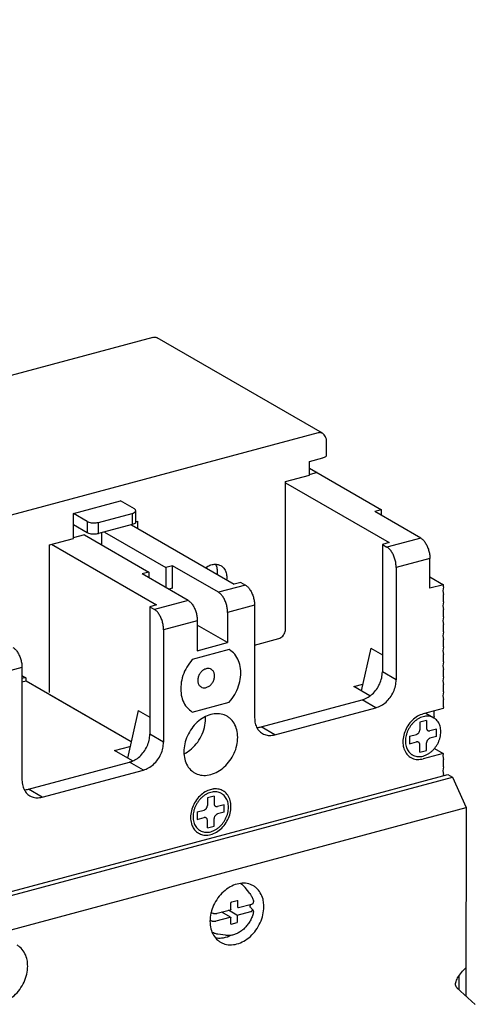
# Model space of a CAD drawing. Extents: x -741 to 1164, y -3289 to 616.
# Tile 20 of 65: x -637 to -582, y -2114 to -1993. Entities that reach past the tile are written whole.
import ezdxf

# ---------------------------------------------------------------- set-up
doc = ezdxf.new("R2010")
doc.units = 0
doc.header["$LTSCALE"] = 1.21
doc.header["$MEASUREMENT"] = 0
doc.layers.get('0').update_dxf_attribs({"linetype": 'CONTINUOUS'})
doc.styles.get("Standard").update_dxf_attribs({"font": 'txt', "width": 0.8})

msp = doc.modelspace()

# ---------------------------------------------------------------- linework, layer by layer
for p, q in [((-621.153, -2032.00283), (-706.27697, -2054.82068)), ((-600.38404, -2043.76306), (-620.65286, -2032.05622)), ((-600.88444, -2043.70952), (-686.00841, -2066.52738)), ((-600.23283, -2043.86767), (-600.23407, -2043.86665)), ((-599.88444, -2046.46753), (-599.88444, -2044.62886)), ((-601.97432, -2047.23578), (-600.32143, -2046.79271)), ((-601.97432, -2048.89058), (-601.97432, -2047.23578)), ((-601.97432, -2048.02614), (-593.13394, -2053.13216)), ((-604.90453, -2049.67604), (-601.97432, -2048.89058)), ((-604.90453, -2067.78694), (-604.90453, -2049.67604)), ((-601.01616, -2048.57956), (-601.98787, -2048.84003)), ((-604.90453, -2049.82807), (-592.19904, -2057.1665)), ((-630.89994, -2053.61042), (-625.11482, -2052.05969)), ((-623.42577, -2053.03525), (-625.11482, -2052.05969)), ((-623.25222, -2054.63578), (-623.25222, -2053.25678)), ((-593.13394, -2053.13216), (-593.96039, -2053.35369)), ((-593.13394, -2053.13216), (-593.96039, -2053.35369)), ((-593.13394, -2053.83103), (-593.13394, -2053.13216)), ((-593.13394, -2053.83103), (-593.13394, -2053.13216)), ((-629.2109, -2054.58597), (-630.89994, -2053.61042)), ((-630.89994, -2056.64422), (-630.89994, -2053.61042)), ((-627.82143, -2054.68963), (-623.6892, -2053.58196)), ((-623.6892, -2053.58196), (-623.6892, -2054.96097)), ((-588.33024, -2056.60555), (-593.96039, -2053.35369)), ((-588.33024, -2056.60555), (-593.96039, -2053.35369)), ((-629.2109, -2055.96498), (-630.89994, -2054.98942)), ((-629.2109, -2054.58597), (-629.2109, -2055.96498)), ((-627.82143, -2056.06863), (-627.82143, -2054.68963)), ((-623.6892, -2054.96097), (-627.82143, -2056.06863)), ((-623.7974, -2054.98997), (-611.2073, -2062.26175)), ((-623.26268, -2054.59702), (-623.0487, -2054.53966)), ((-623.0487, -2054.53966), (-623.0487, -2055.4224)), ((-633.83015, -2057.42968), (-630.89994, -2056.64422)), ((-629.52856, -2056.22243), (-630.91349, -2056.59367)), ((-629.52856, -2056.22243), (-621.64634, -2060.77503)), ((-627.46244, -2055.9724), (-627.46244, -2057.41577)), ((-627.10318, -2055.8761), (-619.58023, -2060.2212)), ((-588.33024, -2056.60555), (-592.46247, -2057.71322)), ((-633.83015, -2075.54058), (-633.83015, -2057.42968)), ((-633.59671, -2057.3671), (-620.71143, -2064.80937)), ((-592.19904, -2057.1665), (-593.02548, -2057.38803)), ((-592.19904, -2057.1665), (-593.02548, -2057.38803)), ((-593.02548, -2057.38803), (-593.02548, -2073.01673)), ((-593.02548, -2057.38803), (-592.46247, -2057.71322)), ((-593.02548, -2057.38803), (-592.46247, -2057.71322)), ((-593.02548, -2057.38803), (-593.02548, -2073.01673)), ((-587.2042, -2059.0946), (-591.33644, -2060.20226)), ((-587.2042, -2062.77194), (-587.2042, -2059.0946)), ((-587.2042, -2062.77194), (-587.2042, -2059.0946)), ((-618.75378, -2059.99967), (-619.58023, -2060.2212)), ((-618.75378, -2059.99967), (-619.58023, -2060.2212)), ((-619.58023, -2060.2212), (-619.58023, -2062.66725)), ((-619.58023, -2060.2212), (-619.58023, -2062.66725)), ((-613.12362, -2063.25153), (-618.75378, -2059.99967)), ((-618.75378, -2062.75768), (-618.75378, -2059.99967)), ((-618.75378, -2062.75768), (-618.75378, -2059.99967)), ((-613.12362, -2063.25153), (-618.75378, -2059.99967)), ((-591.33644, -2060.20226), (-591.33644, -2073.99229)), ((-591.33644, -2060.20226), (-591.33644, -2073.99229)), ((-621.64634, -2060.77503), (-622.47279, -2060.99657)), ((-621.64634, -2060.77503), (-622.47279, -2060.99657)), ((-616.84263, -2064.24843), (-622.47279, -2060.99657)), ((-616.84263, -2064.24843), (-622.47279, -2060.99657)), ((-621.64634, -2060.77503), (-621.64634, -2061.4739)), ((-621.64634, -2060.77503), (-621.64634, -2061.4739)), ((-587.2042, -2061.3742), (-585.55131, -2062.32887)), ((-587.2042, -2061.3742), (-585.55131, -2062.32887)), ((-618.75378, -2062.75768), (-619.21132, -2062.88032)), ((-618.75378, -2062.75768), (-619.21132, -2062.88032)), ((-609.81784, -2062.3654), (-613.12362, -2063.25153)), ((-610.38086, -2062.04021), (-611.2073, -2062.26175)), ((-610.38086, -2062.04021), (-611.2073, -2062.26175)), ((-610.38086, -2062.04021), (-609.81784, -2062.3654)), ((-610.38086, -2062.04021), (-609.81784, -2062.3654)), ((-585.55131, -2062.32887), (-587.2042, -2062.77194)), ((-585.55131, -2062.32887), (-587.2042, -2062.77194)), ((-585.55131, -2062.60467), (-585.63396, -2063.08649)), ((-585.55131, -2062.60467), (-585.63396, -2063.08649)), ((-585.55131, -2062.60467), (-585.55131, -2062.32887)), ((-585.55131, -2062.60467), (-585.55131, -2062.32887)), ((-585.63396, -2063.08649), (-585.55131, -2063.52401)), ((-585.63396, -2063.08649), (-585.55131, -2063.52401)), ((-585.55131, -2064.44334), (-585.55131, -2063.52401)), ((-585.55131, -2064.44334), (-585.55131, -2063.52401)), ((-620.71143, -2064.80937), (-621.53788, -2065.0309)), ((-620.71143, -2064.80937), (-621.53788, -2065.0309)), ((-621.53788, -2065.0309), (-621.53788, -2080.6596)), ((-621.53788, -2065.0309), (-620.97486, -2065.35609)), ((-621.53788, -2065.0309), (-620.97486, -2065.35609)), ((-621.53788, -2065.0309), (-621.53788, -2080.6596)), ((-616.84263, -2064.24843), (-620.97486, -2065.35609)), ((-608.69181, -2064.85444), (-611.99759, -2065.74057)), ((-608.69181, -2064.85444), (-608.69181, -2078.64447)), ((-608.69181, -2064.85444), (-608.69181, -2078.64447)), ((-585.55131, -2064.44334), (-585.63396, -2064.92516)), ((-585.55131, -2064.44334), (-585.63396, -2064.92516)), ((-585.63396, -2064.92516), (-585.55131, -2065.36268)), ((-585.63396, -2064.92516), (-585.55131, -2065.36268)), ((-585.55131, -2066.28201), (-585.55131, -2065.36268)), ((-585.55131, -2066.28201), (-585.55131, -2065.36268)), ((-611.99759, -2065.74057), (-611.99759, -2069.41791)), ((-611.99759, -2065.74057), (-611.99759, -2069.41791)), ((-585.55131, -2066.28201), (-585.63396, -2066.76383)), ((-585.55131, -2066.28201), (-585.63396, -2066.76383)), ((-615.7166, -2066.73747), (-619.84883, -2067.84513)), ((-615.7166, -2066.73747), (-615.7166, -2070.41481)), ((-615.7166, -2066.73747), (-615.7166, -2070.41481)), ((-611.99759, -2069.41791), (-615.7166, -2067.26989)), ((-611.99759, -2069.41791), (-615.7166, -2067.26989)), ((-585.63396, -2066.76383), (-585.55131, -2067.20135)), ((-585.63396, -2066.76383), (-585.55131, -2067.20135)), ((-585.55131, -2068.12068), (-585.55131, -2067.20135)), ((-585.55131, -2068.12068), (-585.55131, -2067.20135)), ((-619.84883, -2067.84513), (-619.84883, -2081.63516)), ((-619.84883, -2067.84513), (-619.84883, -2081.63516)), ((-608.69181, -2069.72146), (-605.7209, -2068.92509)), ((-585.55131, -2068.12068), (-585.63396, -2068.6025)), ((-585.55131, -2068.12068), (-585.63396, -2068.6025)), ((-585.63396, -2068.6025), (-585.55131, -2069.04002)), ((-585.63396, -2068.6025), (-585.55131, -2069.04002)), ((-615.7166, -2070.41481), (-611.99759, -2069.41791)), ((-615.7166, -2070.41481), (-611.99759, -2069.41791)), ((-594.4511, -2070.11545), (-595.61106, -2075.32967)), ((-594.4511, -2070.11545), (-595.61106, -2075.32967)), ((-594.4511, -2070.11545), (-593.02548, -2070.93886)), ((-594.4511, -2070.11545), (-593.02548, -2070.93886)), ((-585.55131, -2069.95935), (-585.63396, -2070.44118)), ((-585.55131, -2069.95935), (-585.63396, -2070.44118)), ((-585.55131, -2069.95935), (-585.55131, -2069.04002)), ((-585.55131, -2069.95935), (-585.55131, -2069.04002)), ((-611.79098, -2070.28187), (-616.33644, -2071.50029)), ((-611.79098, -2070.28187), (-616.33644, -2071.50029)), ((-585.63396, -2070.44118), (-585.55131, -2070.87869)), ((-585.63396, -2070.44118), (-585.55131, -2070.87869)), ((-585.55131, -2071.79802), (-585.55131, -2070.87869)), ((-585.55131, -2071.79802), (-585.55131, -2070.87869)), ((-637.20421, -2072.49732), (-641.33644, -2073.60498)), ((-637.20421, -2072.49732), (-637.20421, -2086.28734)), ((-637.20421, -2072.49732), (-637.20421, -2086.28734)), ((-585.55131, -2071.79802), (-585.63396, -2072.27985)), ((-585.55131, -2071.79802), (-585.63396, -2072.27985)), ((-585.63396, -2072.27985), (-585.55131, -2072.71736)), ((-585.63396, -2072.27985), (-585.55131, -2072.71736)), ((-637.20421, -2073.47792), (-636.74774, -2073.74157)), ((-636.84777, -2073.73089), (-637.20421, -2073.82643)), ((-591.33644, -2073.99229), (-593.02548, -2073.01673)), ((-585.55131, -2073.6367), (-585.63396, -2074.11852)), ((-585.55131, -2073.6367), (-585.63396, -2074.11852)), ((-585.55131, -2073.6367), (-585.55131, -2072.71736)), ((-585.55131, -2073.6367), (-585.55131, -2072.71736)), ((-636.68248, -2074.14625), (-637.20421, -2074.2861)), ((-636.68248, -2074.14625), (-636.68248, -2073.87045)), ((-623.81348, -2081.57912), (-636.68248, -2074.14625)), ((-596.51721, -2074.80629), (-595.42978, -2074.5148)), ((-596.51721, -2074.80629), (-595.42978, -2074.5148)), ((-594.54799, -2075.94367), (-596.51721, -2074.80629)), ((-594.54799, -2075.94367), (-596.51721, -2074.80629)), ((-585.63396, -2074.11852), (-585.55131, -2074.55603)), ((-585.63396, -2074.11852), (-585.55131, -2074.55603)), ((-585.55131, -2075.47537), (-585.55131, -2074.55603)), ((-585.55131, -2075.47537), (-585.55131, -2074.55603)), ((-623.81348, -2081.57912), (-633.86217, -2075.7752)), ((-585.55131, -2075.47537), (-585.63396, -2075.95719)), ((-585.55131, -2075.47537), (-585.63396, -2075.95719)), ((-585.63396, -2075.95719), (-585.55131, -2076.3947)), ((-585.63396, -2075.95719), (-585.55131, -2076.3947)), ((-616.33644, -2077.93564), (-611.79098, -2076.71721)), ((-616.33644, -2077.93564), (-611.79098, -2076.71721)), ((-607.90152, -2079.76232), (-595.50482, -2076.43933)), ((-607.90152, -2079.76232), (-595.50482, -2076.43933)), ((-606.21247, -2080.73788), (-593.81577, -2077.41489)), ((-606.21247, -2080.73788), (-593.81577, -2077.41489)), ((-593.81577, -2077.41489), (-595.50482, -2076.43933)), ((-585.55131, -2077.31404), (-585.58437, -2077.50677)), ((-585.55131, -2077.31404), (-585.55131, -2076.3947)), ((-622.9635, -2077.75832), (-624.26123, -2083.59184)), ((-622.9635, -2077.75832), (-624.26123, -2083.59184)), ((-622.9635, -2077.75832), (-621.53788, -2078.58173)), ((-622.9635, -2077.75832), (-621.53788, -2078.58173)), ((-585.58437, -2077.50677), (-588.03065, -2078.1625)), ((-587.70736, -2078.07584), (-586.71776, -2078.64742)), ((-586.67734, -2078.50234), (-586.70268, -2078.65004)), ((-586.67734, -2078.50234), (-586.67734, -2077.79974)), ((-606.21247, -2080.73788), (-607.90152, -2079.76232)), ((-587.61743, -2078.97107), (-588.44387, -2079.1926)), ((-588.44387, -2079.1926), (-588.44387, -2080.11194)), ((-587.61743, -2078.97107), (-587.61743, -2079.89041)), ((-619.84883, -2081.63516), (-621.53788, -2080.6596)), ((-589.68354, -2080.9039), (-588.8571, -2080.68237)), ((-589.68354, -2080.9039), (-589.68354, -2081.82324)), ((-586.37776, -2080.01777), (-587.2042, -2080.23931)), ((-586.37776, -2080.93711), (-587.2042, -2081.15864)), ((-586.37776, -2080.93711), (-586.37776, -2080.01777)), ((-625.85606, -2082.6707), (-623.99655, -2082.17225)), ((-625.85606, -2082.6707), (-623.99655, -2082.17225)), ((-589.68354, -2081.82324), (-588.8571, -2081.60171)), ((-588.44387, -2082.86994), (-588.44387, -2081.95061)), ((-587.61743, -2082.64841), (-587.61743, -2081.72908)), ((-623.665, -2083.93621), (-625.85606, -2082.6707)), ((-623.665, -2083.93621), (-625.85606, -2082.6707)), ((-588.44387, -2082.86994), (-587.61743, -2082.64841)), ((-585.58437, -2083.02278), (-588.03065, -2083.67851)), ((-586.64984, -2082.40738), (-585.58437, -2083.02278)), ((-585.58437, -2083.02278), (-585.63396, -2083.31187)), ((-585.63396, -2083.31187), (-585.55131, -2083.74938)), ((-636.41391, -2087.40519), (-624.01722, -2084.08221)), ((-636.41391, -2087.40519), (-624.01722, -2084.08221)), ((-622.32817, -2085.05776), (-624.01722, -2084.08221)), ((-585.55131, -2084.66872), (-585.63396, -2085.15054)), ((-585.55131, -2084.66872), (-585.55131, -2083.74938)), ((-634.72487, -2088.38075), (-622.32817, -2085.05776)), ((-634.72487, -2088.38075), (-622.32817, -2085.05776)), ((-588.78894, -2086.61055), (-584.98729, -2085.5915)), ((-585.63396, -2085.15054), (-585.55131, -2085.58805)), ((-585.55131, -2085.74269), (-585.55131, -2085.58805)), ((-584.98729, -2085.5915), (-584.42428, -2085.9205)), ((-670.37469, -2108.95988), (-584.42428, -2085.9205)), ((-594.57407, -2088.16128), (-588.78894, -2086.61055)), ((-584.42428, -2085.9205), (-582.74225, -2089.66142)), ((-634.72487, -2088.38075), (-636.41391, -2087.40519)), ((-613.65049, -2088.24768), (-614.47693, -2088.46922)), ((-613.65049, -2088.24768), (-613.65049, -2089.16702)), ((-602.01208, -2090.15507), (-594.57407, -2088.16128)), ((-614.47693, -2088.46922), (-614.47693, -2089.38855)), ((-612.41082, -2089.29439), (-613.23726, -2089.51592)), ((-612.41082, -2090.21372), (-612.41082, -2089.29439)), ((-668.69267, -2112.70081), (-582.74225, -2089.66142)), ((-615.7166, -2090.18052), (-614.89016, -2089.95899)), ((-615.7166, -2090.18052), (-615.7166, -2091.09985)), ((-612.41082, -2090.21372), (-613.23726, -2090.43526)), ((-607.79721, -2091.7058), (-602.01208, -2090.15507)), ((-582.74225, -2089.66142), (-582.80091, -2112.71961)), ((-648.29308, -2102.56089), (-607.79721, -2091.7058)), ((-615.7166, -2091.09985), (-614.89016, -2090.87832)), ((-614.47693, -2092.14656), (-614.47693, -2091.22722)), ((-614.47693, -2092.14656), (-613.65049, -2091.92503)), ((-613.65049, -2091.92503), (-613.65049, -2091.00569)), ((-609.26744, -2100.19978), (-609.8584, -2099.4397)), ((-611.58771, -2102.08639), (-611.58584, -2101.35201)), ((-611.49419, -2101.22044), (-610.83304, -2101.04321)), ((-610.74643, -2101.90664), (-610.74643, -2101.04388)), ((-610.67008, -2101.91689), (-609.06702, -2101.48718)), ((-608.81445, -2101.22538), (-608.81452, -2101.22503)), ((-613.82302, -2102.59846), (-613.82291, -2102.5985)), ((-613.26488, -2102.61243), (-611.66182, -2102.18273)), ((-611.64006, -2103.10137), (-612.72461, -2102.46761)), ((-610.88293, -2102.83843), (-611.88551, -2102.24269)), ((-610.80658, -2102.84868), (-609.15648, -2102.40464)), ((-608.86406, -2102.23708), (-608.86411, -2102.23703)), ((-608.81689, -2102.38728), (-608.81691, -2102.38738)), ((-613.96462, -2103.54218), (-613.96451, -2103.54222)), ((-613.40647, -2103.55615), (-611.66542, -2103.08655)), ((-611.59238, -2103.92235), (-611.59051, -2103.18796)), ((-611.57754, -2103.96413), (-610.80645, -2103.75743)), ((-610.80645, -2102.84863), (-610.80645, -2103.75743)), ((-612.25532, -2105.31294), (-613.20762, -2105.17122)), ((-583.62488, -2111.9688), (-583.62049, -2110.2439)), ((-583.88631, -2111.73059), (-581.63613, -2113.78096)), ((-583.88631, -2111.73059), (-581.63613, -2113.78096))]:
    msp.add_line(p, q)
for points in [[(-621.153, -2032.00283), (-620.90596, -2031.97864), (-620.68244, -2032.04027), (-620.65313, -2032.05611)], [(-600.38425, -2043.76294), (-600.38591, -2043.76199), (-600.48028, -2043.71862), (-600.58023, -2043.69252), (-600.68275, -2043.68326), (-600.78497, -2043.68954), (-600.88444, -2043.70952)], [(-600.23406, -2043.86664), (-600.2697, -2043.83877), (-600.33412, -2043.7937), (-600.38426, -2043.76294)], [(-599.99141, -2044.18145), (-600.14827, -2043.94631), (-600.23268, -2043.86749)], [(-599.89664, -2044.47613), (-599.99141, -2044.18145)], [(-599.88572, -2044.63116), (-599.89664, -2044.47613)], [(-600.27479, -2046.77942), (-600.29012, -2046.78397), (-600.30567, -2046.7884), (-600.32143, -2046.79271)], [(-599.88446, -2046.46757), (-599.88448, -2046.47057), (-599.93196, -2046.58736), (-600.06574, -2046.69346), (-600.27479, -2046.77942)], [(-623.6789, -2053.57916), (-623.45467, -2053.49414), (-623.30828, -2053.38667), (-623.25256, -2053.2669), (-623.25235, -2053.25691)], [(-623.25235, -2053.25691), (-623.29267, -2053.146), (-623.42577, -2053.03525)], [(-623.6892, -2053.58196), (-623.68232, -2053.5801), (-623.6789, -2053.57915)], [(-629.2109, -2054.58597), (-628.99764, -2054.67526), (-628.72635, -2054.7342), (-628.4227, -2054.75762), (-628.11495, -2054.74336), (-627.83183, -2054.69238)], [(-627.82143, -2054.68963), (-627.82835, -2054.69147), (-627.83183, -2054.69236)], [(-623.6789, -2054.95817), (-623.68576, -2054.96004), (-623.68921, -2054.96095)], [(-623.25235, -2054.63592), (-623.25256, -2054.64593), (-623.3083, -2054.76569), (-623.4547, -2054.87316), (-623.6789, -2054.95817)], [(-627.83183, -2056.07138), (-628.11498, -2056.12236), (-628.42276, -2056.13663), (-628.7264, -2056.1132), (-628.99767, -2056.05425), (-629.2109, -2055.96498)], [(-627.83183, -2056.07138), (-627.8249, -2056.06955), (-627.82144, -2056.06861)], [(-588.33024, -2056.60555), (-588.04225, -2056.83303), (-587.76697, -2057.17745), (-587.53371, -2057.60464), (-587.35493, -2058.08857), (-587.24171, -2058.60235), (-587.2042, -2059.0946)], [(-588.33024, -2056.60555), (-588.04225, -2056.83303), (-587.76697, -2057.17745), (-587.53371, -2057.60464), (-587.35493, -2058.08857), (-587.24171, -2058.60235), (-587.2042, -2059.0946)], [(-591.33644, -2060.20226), (-591.37394, -2059.71002), (-591.48717, -2059.19623), (-591.66594, -2058.7123), (-591.89921, -2058.28511), (-592.17449, -2057.9407), (-592.46247, -2057.71322)], [(-591.33644, -2060.20226), (-591.37394, -2059.71002), (-591.48717, -2059.19623), (-591.66594, -2058.7123), (-591.89921, -2058.28511), (-592.17449, -2057.9407), (-592.46247, -2057.71322)], [(-614.70021, -2060.24222), (-614.66568, -2060.2167), (-614.16366, -2059.9391), (-613.6458, -2059.8169), (-613.15203, -2059.8595), (-612.8321, -2059.9917)], [(-614.52991, -2060.15096), (-614.58263, -2060.31009)], [(-613.22432, -2060.79087), (-613.29759, -2060.23558), (-613.47192, -2059.82588)], [(-612.8321, -2059.9917), (-612.72049, -2060.06392), (-612.3848, -2060.4149), (-612.17155, -2060.88599), (-612.09829, -2061.44124)], [(-613.24198, -2061.08002), (-613.2274, -2060.91077)], [(-613.2274, -2060.91077), (-613.22569, -2060.87064), (-613.22466, -2060.83067), (-613.22432, -2060.79087)], [(-612.10137, -2061.56114), (-612.11595, -2061.7304)], [(-612.09829, -2061.44124), (-612.09863, -2061.48105), (-612.09966, -2061.52102), (-612.10137, -2061.56114)], [(-609.81784, -2062.3654), (-609.52986, -2062.59288), (-609.25458, -2062.93729), (-609.02131, -2063.36449), (-608.84254, -2063.84841), (-608.72931, -2064.3622), (-608.69181, -2064.85444)], [(-609.81784, -2062.3654), (-609.52986, -2062.59288), (-609.25458, -2062.93729), (-609.02131, -2063.36449), (-608.84254, -2063.84841), (-608.72931, -2064.3622), (-608.69181, -2064.85444)], [(-611.99759, -2065.74057), (-612.0351, -2065.24833), (-612.14832, -2064.73454), (-612.3271, -2064.25062), (-612.56036, -2063.82342), (-612.83564, -2063.47901), (-613.12362, -2063.25153)], [(-611.99759, -2065.74057), (-612.0351, -2065.24833), (-612.14832, -2064.73454), (-612.3271, -2064.25062), (-612.56036, -2063.82342), (-612.83564, -2063.47901), (-613.12362, -2063.25153)], [(-619.84883, -2067.84513), (-619.88634, -2067.35289), (-619.99956, -2066.8391), (-620.17834, -2066.35518), (-620.4116, -2065.92798), (-620.68688, -2065.58357), (-620.97486, -2065.35609)], [(-619.84883, -2067.84513), (-619.88634, -2067.35289), (-619.99956, -2066.8391), (-620.17834, -2066.35518), (-620.4116, -2065.92798), (-620.68688, -2065.58357), (-620.97486, -2065.35609)], [(-616.84263, -2064.24843), (-616.55465, -2064.47591), (-616.27937, -2064.82032), (-616.04611, -2065.24751), (-615.86733, -2065.73144), (-615.75411, -2066.24523), (-615.7166, -2066.73747)], [(-616.84263, -2064.24843), (-616.55465, -2064.47591), (-616.27937, -2064.82032), (-616.04611, -2065.24751), (-615.86733, -2065.73144), (-615.75411, -2066.24523), (-615.7166, -2066.73747)], [(-605.7209, -2068.92509), (-605.46693, -2068.80885), (-605.23985, -2068.61622), (-605.06017, -2068.36564), (-604.94459, -2068.08043), (-604.90453, -2067.78694)], [(-638.33024, -2070.00827), (-638.04226, -2070.23575), (-637.76698, -2070.58017), (-637.53371, -2071.00736), (-637.35494, -2071.49129), (-637.24171, -2072.00507), (-637.20421, -2072.49732)], [(-638.33024, -2070.00827), (-638.04226, -2070.23575), (-637.76698, -2070.58017), (-637.53371, -2071.00736), (-637.35494, -2071.49129), (-637.24171, -2072.00507), (-637.20421, -2072.49732)], [(-611.79098, -2076.71721), (-611.12702, -2075.78598), (-610.65823, -2074.74327), (-610.41578, -2073.65839), (-610.41578, -2072.60344), (-610.65823, -2071.64854), (-611.12702, -2070.85715), (-611.79098, -2070.28187)], [(-611.79098, -2076.71721), (-611.12702, -2075.78598), (-610.65823, -2074.74327), (-610.41578, -2073.65839), (-610.41578, -2072.60344), (-610.65823, -2071.64854), (-611.12702, -2070.85715), (-611.79098, -2070.28187)], [(-616.33644, -2071.50029), (-617.0004, -2072.43153), (-617.46919, -2073.47424), (-617.71163, -2074.55912), (-617.71163, -2075.61407), (-617.46919, -2076.56897), (-617.0004, -2077.36036), (-616.33644, -2077.93564)], [(-616.33644, -2071.50029), (-617.0004, -2072.43153), (-617.46919, -2073.47424), (-617.71163, -2074.55912), (-617.71163, -2075.61407), (-617.46919, -2076.56897), (-617.0004, -2077.36036), (-616.33644, -2077.93564)], [(-614.00206, -2072.70118), (-614.1102, -2072.6499), (-614.44734, -2072.60377), (-614.80611, -2072.69994), (-615.14325, -2072.92682), (-615.41809, -2073.25703), (-615.59748, -2073.65074), (-615.65978, -2074.06048)], [(-614.00206, -2072.70118), (-614.1102, -2072.6499), (-614.44734, -2072.60377), (-614.80611, -2072.69994), (-615.14325, -2072.92682), (-615.41809, -2073.25703), (-615.59748, -2073.65074), (-615.65978, -2074.06048)], [(-636.74768, -2073.74169), (-636.78452, -2073.72793), (-636.84777, -2073.73089)], [(-636.68248, -2073.87045), (-636.69506, -2073.80346), (-636.73089, -2073.75341), (-636.74768, -2073.74169)], [(-615.25139, -2074.86595), (-615.14325, -2074.91724), (-614.80611, -2074.96336), (-614.44734, -2074.86719), (-614.1102, -2074.64032), (-613.83536, -2074.31011), (-613.65597, -2073.91639), (-613.59367, -2073.50665)], [(-615.25139, -2074.86595), (-615.14325, -2074.91724), (-614.80611, -2074.96336), (-614.44734, -2074.86719), (-614.1102, -2074.64032), (-613.83536, -2074.31011), (-613.65597, -2073.91639), (-613.59367, -2073.50665)], [(-613.59367, -2073.50665), (-613.65597, -2073.13031), (-613.83536, -2072.83277), (-614.00206, -2072.70118)], [(-613.59367, -2073.50665), (-613.65597, -2073.13031), (-613.83536, -2072.83277), (-614.00206, -2072.70118)], [(-594.43039, -2075.87896), (-594.26515, -2075.73753), (-593.75166, -2075.16159), (-593.35765, -2074.48477), (-593.10996, -2073.7532), (-593.02548, -2073.01673)], [(-594.43039, -2075.87896), (-594.26515, -2075.73753), (-593.75166, -2075.16159), (-593.35765, -2074.48477), (-593.10996, -2073.7532), (-593.02548, -2073.01673)], [(-615.65978, -2074.06048), (-615.59748, -2074.43682), (-615.41809, -2074.73437), (-615.25139, -2074.86595)], [(-615.65978, -2074.06048), (-615.59748, -2074.43682), (-615.41809, -2074.73437), (-615.25139, -2074.86595)], [(-593.81577, -2077.41489), (-593.17407, -2077.1489), (-592.57611, -2076.71309), (-592.06262, -2076.13715), (-591.6686, -2075.46033), (-591.42092, -2074.72876), (-591.33644, -2073.99229)], [(-593.81577, -2077.41489), (-593.17407, -2077.1489), (-592.57611, -2076.71309), (-592.06262, -2076.13715), (-591.6686, -2075.46033), (-591.42092, -2074.72876), (-591.33644, -2073.99229)], [(-595.50482, -2076.43933), (-594.86312, -2076.17335), (-594.43039, -2075.87896)], [(-595.50482, -2076.43933), (-594.86312, -2076.17335), (-594.43039, -2075.87896)], [(-612.06332, -2078.45954), (-612.41082, -2078.29537), (-613.20811, -2078.14172), (-614.06371, -2078.24576), (-614.91931, -2078.60041), (-615.7166, -2079.1815), (-616.40125, -2079.94942), (-616.9266, -2080.85184), (-617.25685, -2081.82727), (-617.36949, -2082.80923)], [(-612.06332, -2078.45954), (-612.41082, -2078.29537), (-613.20811, -2078.14172), (-614.06371, -2078.24576), (-614.91931, -2078.60041), (-615.7166, -2079.1815), (-616.40125, -2079.94942), (-616.9266, -2080.85184), (-617.25685, -2081.82727), (-617.36949, -2082.80923)], [(-614.69903, -2078.76067), (-614.70619, -2078.52084)], [(-614.69903, -2078.76067), (-614.70619, -2078.52084)], [(-610.75792, -2081.03697), (-610.87057, -2080.1154), (-611.20082, -2079.31702), (-611.72617, -2078.69624), (-612.06332, -2078.45954)], [(-610.75792, -2081.03697), (-610.87057, -2080.1154), (-611.20082, -2079.31702), (-611.72617, -2078.69624), (-612.06332, -2078.45954)], [(-608.69181, -2078.64447), (-608.60733, -2079.33565), (-608.35964, -2079.93444), (-607.96563, -2080.40002), (-607.71276, -2080.57753)], [(-608.69181, -2078.64447), (-608.60733, -2079.33565), (-608.35964, -2079.93444), (-607.96563, -2080.40002), (-607.71276, -2080.57753)], [(-588.03065, -2078.1625), (-588.72916, -2078.46146), (-589.37108, -2078.95963), (-589.90441, -2079.61667), (-590.28594, -2080.37933), (-590.48475, -2081.18584), (-590.48475, -2081.97085), (-590.35207, -2082.51149)], [(-586.71775, -2078.64744), (-586.85777, -2078.57595), (-587.12944, -2078.48376), (-587.41945, -2078.44117), (-587.72191, -2078.44906), (-588.03065, -2078.50725), (-588.33939, -2078.61458), (-588.64185, -2078.76884), (-588.93186, -2078.96691), (-589.20353, -2079.20474), (-589.45132, -2079.47751), (-589.67019, -2079.77965), (-589.85568, -2080.10501), (-590.00403, -2080.44698), (-590.1122, -2080.79858), (-590.17799, -2081.15267), (-590.20007, -2081.50203)], [(-585.86123, -2080.33898), (-585.88331, -2080.00146), (-585.94911, -2079.68265), (-586.05728, -2079.38903), (-586.20562, -2079.12659), (-586.39111, -2078.90068), (-586.60998, -2078.71587), (-586.71775, -2078.64744)], [(-617.24466, -2083.0219), (-616.63155, -2082.62372), (-615.83999, -2081.84566), (-615.22381, -2080.88946), (-614.83294, -2079.83259), (-614.69903, -2078.76067)], [(-617.24466, -2083.0219), (-616.63155, -2082.62372), (-615.83999, -2081.84566), (-615.22381, -2080.88946), (-614.83294, -2079.83259), (-614.69903, -2078.76067)], [(-608.40487, -2079.83981), (-608.33149, -2079.83577)], [(-608.40487, -2079.83981), (-608.33149, -2079.83577)], [(-608.33149, -2079.83577), (-607.90152, -2079.76232)], [(-608.33149, -2079.83577), (-607.90152, -2079.76232)], [(-623.61691, -2083.93867), (-623.37552, -2083.81622), (-622.77755, -2083.3804), (-622.26406, -2082.80446), (-621.87005, -2082.12765), (-621.62236, -2081.39607), (-621.53788, -2080.6596)], [(-623.61691, -2083.93867), (-623.37552, -2083.81622), (-622.77755, -2083.3804), (-622.26406, -2082.80446), (-621.87005, -2082.12765), (-621.62236, -2081.39607), (-621.53788, -2080.6596)], [(-616.0641, -2085.38667), (-615.7166, -2085.55084), (-614.91931, -2085.70449), (-614.06371, -2085.60044), (-613.20811, -2085.2458), (-612.41082, -2084.66471), (-611.72617, -2083.89679), (-611.20082, -2082.99436), (-610.87057, -2082.01893), (-610.75792, -2081.03697)], [(-616.0641, -2085.38667), (-615.7166, -2085.55084), (-614.91931, -2085.70449), (-614.06371, -2085.60044), (-613.20811, -2085.2458), (-612.41082, -2084.66471), (-611.72617, -2083.89679), (-611.20082, -2082.99436), (-610.87057, -2082.01893), (-610.75792, -2081.03697)], [(-607.71276, -2080.57753), (-607.45214, -2080.70068), (-606.85417, -2080.81591), (-606.21247, -2080.73788)], [(-607.71276, -2080.57753), (-607.45214, -2080.70068), (-606.85417, -2080.81591), (-606.21247, -2080.73788)], [(-589.34356, -2083.19358), (-589.20353, -2083.26506), (-588.93186, -2083.35725), (-588.64185, -2083.39984), (-588.33939, -2083.39196), (-588.03065, -2083.33376), (-587.72191, -2083.22644), (-587.41945, -2083.07217), (-587.12944, -2082.87411), (-586.85777, -2082.63627), (-586.60998, -2082.36351), (-586.39111, -2082.06137), (-586.20562, -2081.736), (-586.05728, -2081.39404), (-585.94911, -2081.04243), (-585.88331, -2080.68835), (-585.86123, -2080.33898)], [(-588.8571, -2080.68237), (-588.76623, -2080.64676), (-588.67776, -2080.58876), (-588.59897, -2080.51246), (-588.53449, -2080.42347), (-588.48485, -2080.32248), (-588.454, -2080.21577), (-588.44387, -2080.11194)], [(-587.61743, -2079.89041), (-587.60731, -2079.98878), (-587.57649, -2080.07892), (-587.52688, -2080.15328), (-587.46242, -2080.20772), (-587.4544, -2080.21254)], [(-587.4544, -2080.21254), (-587.3836, -2080.24182), (-587.2951, -2080.25241), (-587.2042, -2080.23931)], [(-623.99655, -2082.17225), (-623.93955, -2082.15574)], [(-623.99655, -2082.17225), (-623.93955, -2082.15574)], [(-622.32817, -2085.05776), (-621.68647, -2084.79178), (-621.0885, -2084.35596), (-620.57502, -2083.78002), (-620.181, -2083.1032), (-619.93332, -2082.37163), (-619.84883, -2081.63516)], [(-622.32817, -2085.05776), (-621.68647, -2084.79178), (-621.0885, -2084.35596), (-620.57502, -2083.78002), (-620.181, -2083.1032), (-619.93332, -2082.37163), (-619.84883, -2081.63516)], [(-590.20007, -2081.50203), (-590.17799, -2081.83955), (-590.1122, -2082.15837), (-590.00403, -2082.45198), (-589.85568, -2082.71442), (-589.67019, -2082.94034), (-589.45132, -2083.12514), (-589.34356, -2083.19358)], [(-588.60691, -2081.62848), (-588.6777, -2081.5992), (-588.7662, -2081.5886), (-588.8571, -2081.60171)], [(-588.44387, -2081.95061), (-588.45399, -2081.85224), (-588.48482, -2081.7621), (-588.53442, -2081.68774), (-588.59888, -2081.63329), (-588.60691, -2081.62848)], [(-587.2042, -2081.15864), (-587.29508, -2081.19425), (-587.38354, -2081.25226), (-587.46234, -2081.32856), (-587.52681, -2081.41755), (-587.57646, -2081.51854), (-587.60731, -2081.62525), (-587.61743, -2081.72908)], [(-617.36949, -2082.80923), (-617.25685, -2083.73081), (-616.9266, -2084.52919), (-616.40125, -2085.14997), (-616.0641, -2085.38667)], [(-617.36949, -2082.80923), (-617.25685, -2083.73081), (-616.9266, -2084.52919), (-616.40125, -2085.14997), (-616.0641, -2085.38667)], [(-617.33032, -2083.06603), (-617.24466, -2083.0219)], [(-617.33032, -2083.06603), (-617.24466, -2083.0219)], [(-590.35207, -2082.51149), (-590.28594, -2082.67076)], [(-590.28594, -2082.67076), (-589.90441, -2083.22889), (-589.5303, -2083.51854)], [(-624.01722, -2084.08221), (-623.65641, -2083.95608)], [(-624.01722, -2084.08221), (-623.65641, -2083.95608)], [(-623.65641, -2083.95608), (-623.61691, -2083.93867)], [(-623.65641, -2083.95608), (-623.61691, -2083.93867)], [(-589.5303, -2083.51854), (-589.37108, -2083.6), (-588.72916, -2083.75403), (-588.03065, -2083.67851)], [(-637.20421, -2086.28734), (-637.11972, -2086.97852), (-636.87204, -2087.57731), (-636.47802, -2088.04289), (-636.22515, -2088.22041)], [(-637.20421, -2086.28734), (-637.11972, -2086.97852), (-636.87204, -2087.57731), (-636.47802, -2088.04289), (-636.22515, -2088.22041)], [(-636.91727, -2087.48268), (-636.41391, -2087.40519)], [(-636.91727, -2087.48268), (-636.41391, -2087.40519)], [(-636.22515, -2088.22041), (-635.96454, -2088.34355), (-635.36657, -2088.45879), (-634.72487, -2088.38075)], [(-636.22515, -2088.22041), (-635.96454, -2088.34355), (-635.36657, -2088.45879), (-634.72487, -2088.38075)], [(-613.84376, -2087.39099), (-614.41656, -2087.56177), (-615.09366, -2087.96443), (-615.68733, -2088.54798), (-616.14946, -2089.26513), (-616.44262, -2090.05778), (-616.54305, -2090.86172)], [(-612.7508, -2087.92405), (-612.89083, -2087.85257), (-613.1625, -2087.76037), (-613.45251, -2087.71779), (-613.75497, -2087.72567), (-614.06371, -2087.78387), (-614.37245, -2087.89119), (-614.67491, -2088.04545), (-614.96492, -2088.24352), (-615.23659, -2088.48136), (-615.48438, -2088.75412), (-615.70325, -2089.05626), (-615.88874, -2089.38163), (-616.03708, -2089.72359), (-616.14525, -2090.0752), (-616.21105, -2090.42928), (-616.23313, -2090.77864)], [(-613.71086, -2087.37261), (-613.84376, -2087.39099)], [(-612.5626, -2087.59985), (-613.03375, -2087.41227), (-613.71086, -2087.37261)], [(-611.89429, -2089.6156), (-611.91637, -2089.27808), (-611.98216, -2088.95926), (-612.09033, -2088.66565), (-612.23868, -2088.40321), (-612.42417, -2088.17729), (-612.64304, -2087.99249), (-612.7508, -2087.92405)], [(-611.58437, -2089.53252), (-611.6848, -2088.78242), (-611.97796, -2088.14694), (-612.44009, -2087.67754), (-612.5626, -2087.59985)], [(-614.89016, -2089.95899), (-614.79928, -2089.92338), (-614.71082, -2089.86537), (-614.63202, -2089.78907), (-614.56755, -2089.70008), (-614.5179, -2089.59909), (-614.48705, -2089.49238), (-614.47693, -2089.38855)], [(-613.65049, -2089.16702), (-613.64037, -2089.26539), (-613.60954, -2089.35553), (-613.55994, -2089.42989), (-613.49548, -2089.48434), (-613.48745, -2089.48915)], [(-613.48745, -2089.48915), (-613.41666, -2089.51843), (-613.32816, -2089.52903), (-613.23726, -2089.51592)], [(-615.56482, -2092.79439), (-615.09366, -2092.98198), (-614.41656, -2093.02164), (-613.71086, -2092.83247), (-613.03375, -2092.42981), (-612.44009, -2091.84626), (-611.97796, -2091.12912), (-611.6848, -2090.33646), (-611.58437, -2089.53252)], [(-615.37661, -2092.47019), (-615.23659, -2092.54168), (-614.96492, -2092.63387), (-614.67491, -2092.67646), (-614.37245, -2092.66857), (-614.06371, -2092.61038), (-613.75497, -2092.50305), (-613.45251, -2092.34879), (-613.1625, -2092.15072), (-612.89083, -2091.91289), (-612.64304, -2091.64012), (-612.42417, -2091.33798), (-612.23868, -2091.01262), (-612.09033, -2090.67065), (-611.98216, -2090.31905), (-611.91637, -2089.96496), (-611.89429, -2089.6156)], [(-613.23726, -2090.43526), (-613.32814, -2090.47087), (-613.4166, -2090.52887), (-613.49539, -2090.60517), (-613.55987, -2090.69416), (-613.60952, -2090.79515), (-613.64036, -2090.90186), (-613.65049, -2091.00569)], [(-616.54305, -2090.86172), (-616.44262, -2091.61182), (-616.39269, -2091.76723)], [(-616.39269, -2091.76723), (-616.14946, -2092.24731), (-615.68733, -2092.7167), (-615.56482, -2092.79439)], [(-616.23313, -2090.77864), (-616.21105, -2091.11617), (-616.14525, -2091.43498), (-616.03708, -2091.7286), (-615.88874, -2091.99103), (-615.70325, -2092.21695), (-615.48438, -2092.40175), (-615.37661, -2092.47019)], [(-614.63997, -2090.90509), (-614.71076, -2090.87581), (-614.79926, -2090.86522), (-614.89016, -2090.87832)], [(-614.47693, -2091.22722), (-614.48705, -2091.12885), (-614.51787, -2091.03871), (-614.56748, -2090.96435), (-614.63194, -2090.9099), (-614.63997, -2090.90509)], [(-608.83748, -2099.24805), (-609.19445, -2099.07836), (-609.99081, -2098.92526), (-610.8461, -2099.02949), (-611.70201, -2099.38395), (-612.50024, -2099.96449), (-613.18637, -2100.73155), (-613.71366, -2101.63285), (-614.02771, -2102.5293)], [(-610.3738, -2098.96421), (-610.15462, -2099.12821), (-609.8584, -2099.4397)], [(-609.26744, -2100.19978), (-609.03879, -2100.56176), (-608.87466, -2100.97758), (-608.81446, -2101.22538)], [(-607.59267, -2101.22643), (-607.65988, -2100.8951), (-607.98787, -2100.09803), (-608.51129, -2099.47838), (-608.83748, -2099.24805)], [(-611.58584, -2101.35201), (-611.58265, -2101.32523), (-611.57273, -2101.29607), (-611.5565, -2101.26815), (-611.53593, -2101.24497), (-611.51411, -2101.22888), (-611.49419, -2101.22044)], [(-610.83304, -2101.04321), (-610.82154, -2101.04138), (-610.8137, -2101.04203), (-610.74643, -2101.04388)], [(-609.22248, -2101.52962), (-609.23468, -2101.66359)], [(-609.06707, -2101.4872), (-609.01998, -2101.47285)], [(-609.01998, -2101.47285), (-608.98532, -2101.45966), (-608.90746, -2101.4178), (-608.85059, -2101.36507), (-608.81803, -2101.30245), (-608.81263, -2101.23699), (-608.81454, -2101.22503)], [(-607.54965, -2101.81527), (-607.59267, -2101.22643)], [(-614.02771, -2102.5293), (-614.04616, -2102.60698), (-614.16122, -2103.58753)], [(-614.01963, -2102.52923), (-613.82292, -2102.5985)], [(-613.82303, -2102.59847), (-613.73559, -2102.62278), (-613.6144, -2102.64039), (-613.48776, -2102.64361), (-613.36189, -2102.63241), (-613.26482, -2102.61242)], [(-612.8734, -2106.15475), (-612.51642, -2106.32444), (-611.72006, -2106.47754), (-610.86478, -2106.37332), (-610.00886, -2106.01885), (-609.21063, -2105.43831), (-608.5245, -2104.67125), (-607.99721, -2103.76995), (-607.66471, -2102.79583), (-607.54965, -2101.81527)], [(-608.81691, -2102.38737), (-608.82472, -2102.42888), (-608.95838, -2102.92628), (-609.16139, -2103.40719), (-609.42711, -2103.85766), (-609.74854, -2104.26642), (-610.11616, -2104.62142), (-610.52127, -2104.91376), (-610.94925, -2105.13297), (-611.39163, -2105.27486), (-611.8295, -2105.33453), (-612.25532, -2105.31294)], [(-611.58771, -2102.08639), (-611.59303, -2102.11833), (-611.60833, -2102.14695), (-611.63237, -2102.16943), (-611.66182, -2102.18272)], [(-610.74643, -2101.90664), (-610.71527, -2101.91842), (-610.6813, -2101.91921), (-610.66995, -2101.91684)], [(-609.22509, -2101.82599), (-609.23127, -2101.79729), (-609.23573, -2101.76114), (-609.2375, -2101.71997), (-609.23596, -2101.67715), (-609.23469, -2101.66361)], [(-609.21871, -2101.84528), (-609.22509, -2101.82599)], [(-609.21461, -2101.85375), (-609.21871, -2101.84528)], [(-609.2144, -2101.85398), (-609.21561, -2101.85266)], [(-608.90973, -2102.18709), (-608.97296, -2102.1179), (-609.09673, -2101.98255), (-609.2144, -2101.85398)], [(-609.15648, -2102.40464), (-609.12182, -2102.39145), (-609.04396, -2102.34959), (-608.98709, -2102.29686), (-608.95453, -2102.23424), (-608.94913, -2102.16879), (-608.95104, -2102.15682)], [(-608.86411, -2102.23702), (-608.90973, -2102.18709)], [(-608.8169, -2102.38726), (-608.81522, -2102.34042), (-608.83065, -2102.28628), (-608.86406, -2102.23708)], [(-614.16122, -2103.47295), (-613.96451, -2103.54222)], [(-614.16122, -2103.58753), (-614.051, -2104.5077), (-613.723, -2105.30477), (-613.19958, -2105.92442), (-612.8734, -2106.15475)], [(-613.96462, -2103.54219), (-613.87719, -2103.5665), (-613.756, -2103.58411), (-613.62936, -2103.58733), (-613.50348, -2103.57613), (-613.40642, -2103.55614)], [(-611.64006, -2103.10137), (-611.61473, -2103.12246), (-611.59731, -2103.15146), (-611.59054, -2103.18517), (-611.59051, -2103.18799)], [(-611.57754, -2103.96413), (-611.58345, -2103.95845), (-611.58965, -2103.94459), (-611.59238, -2103.92235)], [(-610.88293, -2102.83843), (-610.85177, -2102.85021), (-610.8178, -2102.851), (-610.80645, -2102.84863)], [(-613.20762, -2105.17122), (-613.61105, -2105.07087), (-613.87354, -2104.95633)], [(-613.48022, -2105.62061), (-612.74267, -2105.63956), (-611.80175, -2105.38734), (-611.6711, -2105.32854)], [(-636.54717, -2108.49975), (-636.61438, -2108.16842), (-636.94238, -2107.37135), (-637.46579, -2106.75169), (-637.79198, -2106.52136)], [(-636.50416, -2109.08859), (-636.54717, -2108.49975)], [(-641.8279, -2113.42807), (-641.47092, -2113.59775), (-640.67456, -2113.75086), (-639.81928, -2113.64663), (-638.96336, -2113.29217), (-638.16514, -2112.71162), (-637.479, -2111.94456), (-636.95172, -2111.04326), (-636.61921, -2110.06914), (-636.50416, -2109.08859)], [(-584.05975, -2111.32628), (-584.03553, -2111.11454), (-583.94429, -2110.8189), (-583.80111, -2110.52376), (-582.79215, -2109.27932)], [(-584.05975, -2111.32628), (-584.03553, -2111.11454), (-583.94429, -2110.8189), (-583.80111, -2110.52376), (-583.62049, -2110.2439)], [(-583.98058, -2111.62576), (-584.05691, -2111.39318), (-584.05975, -2111.32628)], [(-583.98058, -2111.62576), (-584.05691, -2111.39318), (-584.05975, -2111.32628)], [(-583.98058, -2111.62576), (-583.95299, -2111.6614), (-583.92152, -2111.6964), (-583.88631, -2111.73059)], [(-583.98058, -2111.62576), (-583.95299, -2111.6614), (-583.92152, -2111.6964), (-583.88631, -2111.73059)]]:
    msp.add_spline(points, degree=3)

# ---------------------------------------------------------------- texts
at = {"insert": (-714.59273, -1993.18178), "char_height": 7, "width": 122.1555, "attachment_point": 1}
msp.add_mtext('SBAI_EZEREAR_3P', dxfattribs=at)

doc.saveas('drawing.dxf')
